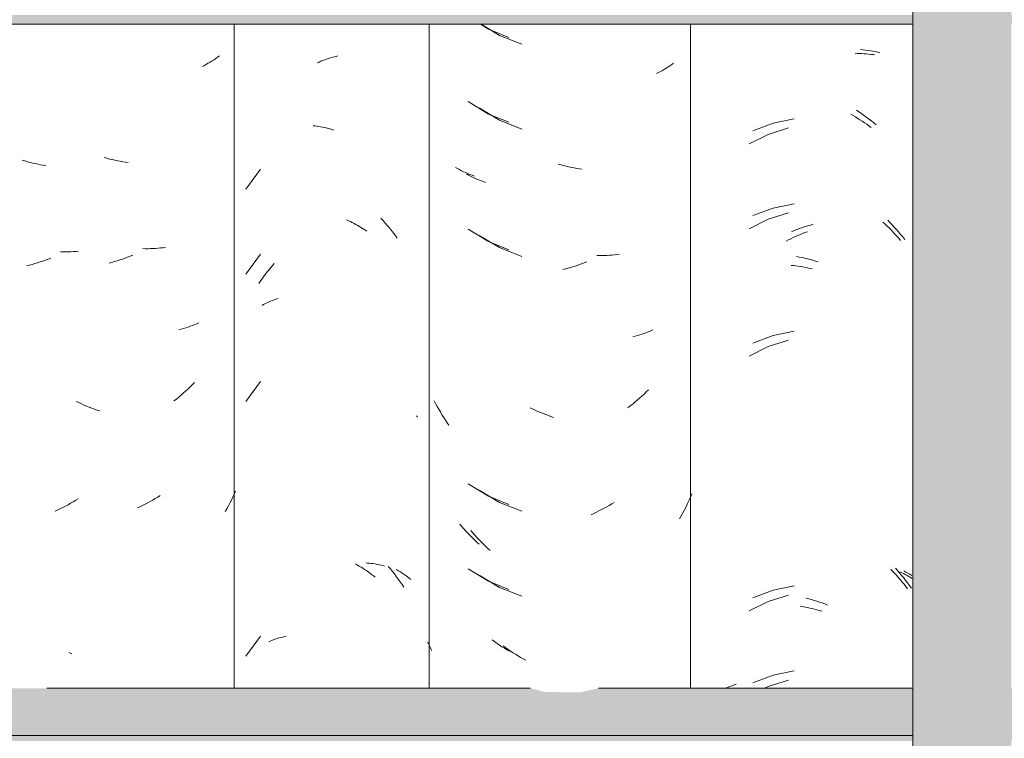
# Model space of a CAD drawing. Header units: metres. Extents: x -28.2 to -1.6, y -1.6 to 5.9.
# Tile 18 of 88: x -20.049 to -19.7, y 3.261 to 3.516. Entities that reach past the tile are written whole.
import ezdxf

# ---------------------------------------------------------------- set-up
doc = ezdxf.new("R2010")
doc.units = ezdxf.units.M
doc.layers.add('A-GLAZ-CWMG', color=7, linetype='Continuous', lineweight=5)
doc.layers.add('A-ROOF', color=7, linetype='Continuous', lineweight=5)

# ---------------------------------------------------------------- blocks, each defined once
blk = doc.blocks.new('FP_32-CASA 3')
at = {"layer": 'A-GLAZ-CWMG', "color": 9, "true_color": 0xc0c0c0}
for p, q in [((-19.75301, 3.50371), (-19.7522, 3.5037)), ((-19.7522, 3.5037), (-19.7514, 3.50368)), ((-19.7514, 3.50368), (-19.7506, 3.50364)), ((-19.7506, 3.50364), (-19.74981, 3.50359)), ((-19.74981, 3.50359), (-19.74902, 3.50352)), ((-19.74902, 3.50352), (-19.74824, 3.50344)), ((-19.74824, 3.50344), (-19.74746, 3.50335)), ((-19.74746, 3.50335), (-19.74669, 3.50324)), ((-19.74669, 3.50324), (-19.74593, 3.50312)), ((-19.75449, 3.48206), (-19.75367, 3.4816)), ((-19.75367, 3.4816), (-19.75286, 3.48112)), ((-19.75286, 3.48112), (-19.75205, 3.48063)), ((-19.75205, 3.48063), (-19.75125, 3.48013)), ((-19.75125, 3.48013), (-19.75046, 3.47961)), ((-19.77657, 3.47721), (-19.78383, 3.47496)), ((-19.75046, 3.47961), (-19.74966, 3.47908)), ((-19.74966, 3.47908), (-19.74888, 3.47853)), ((-19.74888, 3.47853), (-19.7481, 3.47797)), ((-19.7481, 3.47797), (-19.74732, 3.47739)), ((-19.78383, 3.47496), (-19.79062, 3.47158)), ((-19.77657, 3.44706), (-19.78383, 3.44482)), ((-19.78383, 3.44482), (-19.79062, 3.44143)), ((-19.7431, 3.44376), (-19.74237, 3.4431)), ((-19.74237, 3.4431), (-19.74165, 3.44242)), ((-19.74165, 3.44242), (-19.74094, 3.44173)), ((-19.74094, 3.44173), (-19.74023, 3.44102)), ((-19.77578, 3.4379), (-19.77495, 3.4383)), ((-19.77495, 3.4383), (-19.77412, 3.43869)), ((-19.77412, 3.43869), (-19.77329, 3.43906)), ((-19.77329, 3.43906), (-19.77245, 3.43942)), ((-19.77245, 3.43942), (-19.77161, 3.43976)), ((-19.77161, 3.43976), (-19.77077, 3.44008)), ((-19.77077, 3.44008), (-19.76993, 3.4404)), ((-19.74023, 3.44102), (-19.73954, 3.44031)), ((-19.73954, 3.44031), (-19.73885, 3.43958)), ((-19.73885, 3.43958), (-19.73818, 3.43884)), ((-19.73818, 3.43884), (-19.73751, 3.43808)), ((-19.73751, 3.43808), (-19.73685, 3.43732)), ((-19.77743, 3.43706), (-19.77661, 3.43749)), ((-19.77661, 3.43749), (-19.77578, 3.4379)), ((-19.7757, 3.42843), (-19.77487, 3.42835)), ((-19.77487, 3.42835), (-19.77404, 3.42825)), ((-19.77404, 3.42825), (-19.7732, 3.42815)), ((-19.7732, 3.42815), (-19.77237, 3.42802)), ((-19.77237, 3.42802), (-19.77153, 3.42788)), ((-19.77153, 3.42788), (-19.77069, 3.42773)), ((-19.77069, 3.42773), (-19.76984, 3.42756)), ((-19.76984, 3.42756), (-19.769, 3.42737)), ((-19.769, 3.42737), (-19.76815, 3.42717)), ((-19.77657, 3.40185), (-19.78383, 3.3996)), ((-19.78383, 3.3996), (-19.79062, 3.39622)), ((-19.74029, 3.32051), (-19.7396, 3.3198)), ((-19.7396, 3.3198), (-19.73891, 3.31907)), ((-19.73711, 3.31965), (-19.73646, 3.31936)), ((-19.73646, 3.31936), (-19.73582, 3.31905)), ((-19.73891, 3.31907), (-19.73823, 3.31833)), ((-19.73823, 3.31833), (-19.73757, 3.31758)), ((-19.73757, 3.31758), (-19.73691, 3.31681)), ((-19.73691, 3.31681), (-19.73626, 3.31604)), ((-19.73626, 3.31604), (-19.73562, 3.31525)), ((-19.73582, 3.31905), (-19.73519, 3.31874)), ((-19.73519, 3.31874), (-19.73457, 3.31841)), ((-19.73457, 3.31841), (-19.73396, 3.31807)), ((-19.73396, 3.31807), (-19.73336, 3.31772)), ((-19.73336, 3.31772), (-19.73277, 3.31736)), ((-19.73562, 3.31525), (-19.73499, 3.31445)), ((-19.73499, 3.31445), (-19.73437, 3.31364)), ((-19.78383, 3.30918), (-19.79062, 3.30579)), ((-19.77657, 3.31142), (-19.78383, 3.30918)), ((-19.77244, 3.30746), (-19.7716, 3.30732)), ((-19.7716, 3.30732), (-19.77076, 3.30717)), ((-19.77076, 3.30717), (-19.76991, 3.307)), ((-19.76991, 3.307), (-19.76907, 3.30682)), ((-19.76907, 3.30682), (-19.76822, 3.30662)), ((-19.76822, 3.30662), (-19.76738, 3.30641)), ((-19.76738, 3.30641), (-19.76653, 3.30618)), ((-19.76653, 3.30618), (-19.76569, 3.30593)), ((-19.76569, 3.30593), (-19.76484, 3.30567)), ((-19.77657, 3.28128), (-19.78383, 3.27903)), ((-19.78383, 3.27903), (-19.78511, 3.27839))]:
    blk.add_line(p, q, dxfattribs=at)
blk = doc.blocks.new('FP_33-CASA 3')
at = {"layer": 'A-GLAZ-CWMG', "color": 9, "true_color": 0xc0c0c0}
for p, q in [((-19.88568, 3.51402), (-19.87916, 3.51009)), ((-19.87916, 3.51009), (-19.8713, 3.50697)), ((-19.82135, 3.49766), (-19.82205, 3.49727)), ((-19.82067, 3.49805), (-19.82135, 3.49766)), ((-19.81999, 3.49846), (-19.82067, 3.49805)), ((-19.81933, 3.49889), (-19.81999, 3.49846)), ((-19.81868, 3.49932), (-19.81933, 3.49889)), ((-19.81804, 3.49977), (-19.81868, 3.49932)), ((-19.81741, 3.50022), (-19.81804, 3.49977)), ((-19.82276, 3.4969), (-19.82348, 3.49654)), ((-19.82205, 3.49727), (-19.82276, 3.4969)), ((-19.8864, 3.48431), (-19.87916, 3.47995)), ((-19.87916, 3.47995), (-19.8713, 3.47683)), ((-19.85742, 3.46414), (-19.85836, 3.46441)), ((-19.85648, 3.46388), (-19.85742, 3.46414)), ((-19.85554, 3.46364), (-19.85648, 3.46388)), ((-19.85459, 3.46343), (-19.85554, 3.46364)), ((-19.85365, 3.46322), (-19.85459, 3.46343)), ((-19.85271, 3.46304), (-19.85365, 3.46322)), ((-19.85177, 3.46287), (-19.85271, 3.46304)), ((-19.85084, 3.46272), (-19.85177, 3.46287)), ((-19.8499, 3.46258), (-19.85084, 3.46272)), ((-19.89016, 3.46051), (-19.89086, 3.46089)), ((-19.88945, 3.46014), (-19.89016, 3.46051)), ((-19.88873, 3.45978), (-19.88945, 3.46014)), ((-19.888, 3.45943), (-19.88873, 3.45978)), ((-19.88725, 3.4591), (-19.888, 3.45943)), ((-19.8865, 3.45878), (-19.88725, 3.4591)), ((-19.88573, 3.45848), (-19.8865, 3.45878)), ((-19.88496, 3.45819), (-19.88573, 3.45848)), ((-19.88417, 3.45791), (-19.88496, 3.45819)), ((-19.8864, 3.43909), (-19.87916, 3.43474)), ((-19.87916, 3.43474), (-19.8713, 3.43162)), ((-19.84378, 3.43198), (-19.84469, 3.432)), ((-19.84286, 3.43197), (-19.84378, 3.43198)), ((-19.84196, 3.43198), (-19.84286, 3.43197)), ((-19.84105, 3.432), (-19.84196, 3.43198)), ((-19.84016, 3.43205), (-19.84105, 3.432)), ((-19.83926, 3.43211), (-19.84016, 3.43205)), ((-19.83838, 3.43218), (-19.83926, 3.43211)), ((-19.8375, 3.43227), (-19.83838, 3.43218)), ((-19.83662, 3.43238), (-19.8375, 3.43227)), ((-19.85383, 3.42772), (-19.85477, 3.42745)), ((-19.85288, 3.42801), (-19.85383, 3.42772)), ((-19.85195, 3.42832), (-19.85288, 3.42801)), ((-19.85101, 3.42864), (-19.85195, 3.42832)), ((-19.85007, 3.42898), (-19.85101, 3.42864)), ((-19.84914, 3.42934), (-19.85007, 3.42898)), ((-19.8482, 3.42972), (-19.84914, 3.42934)), ((-19.85571, 3.42719), (-19.85665, 3.42696)), ((-19.85477, 3.42745), (-19.85571, 3.42719)), ((-19.83101, 3.40333), (-19.83184, 3.40313)), ((-19.8302, 3.40356), (-19.83101, 3.40333)), ((-19.82939, 3.4038), (-19.8302, 3.40356)), ((-19.82859, 3.40405), (-19.82939, 3.4038)), ((-19.8278, 3.40432), (-19.82859, 3.40405)), ((-19.82702, 3.4046), (-19.8278, 3.40432)), ((-19.82625, 3.4049), (-19.82702, 3.4046)), ((-19.82549, 3.40521), (-19.82625, 3.4049)), ((-19.82473, 3.40553), (-19.82549, 3.40521)), ((-19.82788, 3.38278), (-19.82867, 3.38204)), ((-19.82709, 3.38354), (-19.82788, 3.38278)), ((-19.82632, 3.38432), (-19.82709, 3.38354)), ((-19.83192, 3.37921), (-19.83276, 3.37854)), ((-19.8311, 3.37989), (-19.83192, 3.37921)), ((-19.83028, 3.38059), (-19.8311, 3.37989)), ((-19.82947, 3.38131), (-19.83028, 3.38059)), ((-19.82867, 3.38204), (-19.82947, 3.38131)), ((-19.86741, 3.37749), (-19.86832, 3.37794)), ((-19.86649, 3.37705), (-19.86741, 3.37749)), ((-19.86556, 3.37663), (-19.86649, 3.37705)), ((-19.86463, 3.37623), (-19.86556, 3.37663)), ((-19.8637, 3.37585), (-19.86463, 3.37623)), ((-19.86277, 3.37548), (-19.8637, 3.37585)), ((-19.86184, 3.37513), (-19.86277, 3.37548)), ((-19.83276, 3.37854), (-19.8336, 3.37788)), ((-19.8609, 3.37479), (-19.86184, 3.37513)), ((-19.85996, 3.37448), (-19.8609, 3.37479)), ((-19.8864, 3.34866), (-19.87916, 3.34431)), ((-19.81089, 3.34734), (-19.81138, 3.34619)), ((-19.87916, 3.34431), (-19.8713, 3.34119)), ((-19.83935, 3.34379), (-19.84024, 3.34326)), ((-19.83846, 3.34434), (-19.83935, 3.34379)), ((-19.81242, 3.34393), (-19.81297, 3.34281)), ((-19.81189, 3.34506), (-19.81242, 3.34393)), ((-19.81138, 3.34619), (-19.81189, 3.34506)), ((-19.8457, 3.34039), (-19.84663, 3.33996)), ((-19.84478, 3.34082), (-19.8457, 3.34039)), ((-19.84387, 3.34128), (-19.84478, 3.34082)), ((-19.84295, 3.34175), (-19.84387, 3.34128)), ((-19.84205, 3.34223), (-19.84295, 3.34175)), ((-19.84114, 3.34274), (-19.84205, 3.34223)), ((-19.84024, 3.34326), (-19.84114, 3.34274)), ((-19.81411, 3.34062), (-19.81471, 3.33953)), ((-19.81353, 3.34171), (-19.81411, 3.34062)), ((-19.81297, 3.34281), (-19.81353, 3.34171)), ((-19.81471, 3.33953), (-19.81532, 3.33846)), ((-19.88866, 3.33348), (-19.88938, 3.33432)), ((-19.88792, 3.33266), (-19.88866, 3.33348)), ((-19.88718, 3.33185), (-19.88792, 3.33266)), ((-19.88642, 3.33106), (-19.88718, 3.33185)), ((-19.88566, 3.33028), (-19.88642, 3.33106)), ((-19.88488, 3.32951), (-19.88566, 3.33028)), ((-19.88409, 3.32876), (-19.88488, 3.32951)), ((-19.8833, 3.32802), (-19.88409, 3.32876)), ((-19.88249, 3.32729), (-19.8833, 3.32802)), ((-19.8864, 3.31852), (-19.87916, 3.31417)), ((-19.87916, 3.31417), (-19.8713, 3.31105)), ((-19.87696, 3.29274), (-19.87782, 3.29336)), ((-19.8761, 3.29213), (-19.87696, 3.29274)), ((-19.87523, 3.29154), (-19.8761, 3.29213)), ((-19.87435, 3.29096), (-19.87523, 3.29154)), ((-19.87346, 3.2904), (-19.87435, 3.29096)), ((-19.87257, 3.28985), (-19.87346, 3.2904)), ((-19.87168, 3.28932), (-19.87257, 3.28985)), ((-19.87078, 3.28881), (-19.87168, 3.28932)), ((-19.86987, 3.28831), (-19.87078, 3.28881))]:
    blk.add_line(p, q, dxfattribs=at)
blk = doc.blocks.new('FP_34-CASA 3')
at = {"layer": 'A-GLAZ-CWMG', "color": 9, "true_color": 0xc0c0c0}
for p, q in [((-19.92128, 3.44516), (-19.92051, 3.44433)), ((-19.92051, 3.44433), (-19.91975, 3.44348)), ((-19.91975, 3.44348), (-19.919, 3.44261)), ((-19.919, 3.44261), (-19.91826, 3.44174)), ((-19.91826, 3.44174), (-19.91754, 3.44085)), ((-19.91754, 3.44085), (-19.91682, 3.43994)), ((-19.91682, 3.43994), (-19.91612, 3.43903)), ((-19.91612, 3.43903), (-19.91543, 3.4381)), ((-19.91864, 3.32162), (-19.91791, 3.32074)), ((-19.91791, 3.32074), (-19.91719, 3.31984)), ((-19.91719, 3.31984), (-19.91648, 3.31893)), ((-19.91567, 3.32046), (-19.91499, 3.32006)), ((-19.91499, 3.32006), (-19.91432, 3.31964)), ((-19.91432, 3.31964), (-19.91367, 3.31922)), ((-19.91648, 3.31893), (-19.91579, 3.31801)), ((-19.91579, 3.31801), (-19.9151, 3.31707)), ((-19.9151, 3.31707), (-19.91443, 3.31612)), ((-19.91443, 3.31612), (-19.91377, 3.31516)), ((-19.91367, 3.31922), (-19.91302, 3.31878)), ((-19.91302, 3.31878), (-19.9124, 3.31833)), ((-19.9124, 3.31833), (-19.91178, 3.31788)), ((-19.91178, 3.31788), (-19.91118, 3.3174)), ((-19.91118, 3.3174), (-19.91059, 3.31692)), ((-19.91377, 3.31516), (-19.91313, 3.31419))]:
    blk.add_line(p, q, dxfattribs=at)
blk = doc.blocks.new('FP_35-CASA 3')
at = {"layer": 'A-GLAZ-CWMG', "color": 9, "true_color": 0xc0c0c0}
for p, q in [((-20.04765, 3.4655), (-20.04859, 3.46577)), ((-20.04671, 3.46524), (-20.04765, 3.4655)), ((-20.04577, 3.46499), (-20.04671, 3.46524)), ((-20.04482, 3.46477), (-20.04577, 3.46499)), ((-20.04388, 3.46456), (-20.04482, 3.46477)), ((-20.04294, 3.46437), (-20.04388, 3.46456)), ((-20.042, 3.46419), (-20.04294, 3.46437)), ((-20.04106, 3.46404), (-20.042, 3.46419)), ((-20.04013, 3.4639), (-20.04106, 3.46404)), ((-20.034, 3.43326), (-20.03491, 3.43329)), ((-20.03308, 3.43325), (-20.034, 3.43326)), ((-20.03217, 3.43326), (-20.03308, 3.43325)), ((-20.03127, 3.43328), (-20.03217, 3.43326)), ((-20.03037, 3.43332), (-20.03127, 3.43328)), ((-20.02948, 3.43337), (-20.03037, 3.43332)), ((-20.02859, 3.43345), (-20.02948, 3.43337)), ((-20.04594, 3.42854), (-20.04688, 3.42831)), ((-20.045, 3.42879), (-20.04594, 3.42854)), ((-20.04405, 3.42906), (-20.045, 3.42879)), ((-20.04311, 3.42934), (-20.04405, 3.42906)), ((-20.04217, 3.42965), (-20.04311, 3.42934)), ((-20.04123, 3.42996), (-20.04217, 3.42965)), ((-20.0403, 3.4303), (-20.04123, 3.42996)), ((-20.03936, 3.43065), (-20.0403, 3.4303)), ((-20.03843, 3.43102), (-20.03936, 3.43065)), ((-20.03136, 3.34401), (-20.03226, 3.34351)), ((-20.03046, 3.34453), (-20.03136, 3.34401)), ((-20.02957, 3.34506), (-20.03046, 3.34453)), ((-20.02868, 3.34561), (-20.02957, 3.34506)), ((-20.03593, 3.34168), (-20.03685, 3.34126)), ((-20.035, 3.34211), (-20.03593, 3.34168)), ((-20.03409, 3.34256), (-20.035, 3.34211)), ((-20.03317, 3.34303), (-20.03409, 3.34256)), ((-20.03226, 3.34351), (-20.03317, 3.34303))]:
    blk.add_line(p, q, dxfattribs=at)
blk = doc.blocks.new('Rectangular Mullion - Telha Fibrocimento - Ondulada-V22-CASA 3')
at = {"layer": 'A-GLAZ-CWMG'}
blk.add_line((-19.8114, 3.51402), (-19.8114, 3.27839), dxfattribs=at)
for name in ['FP_34-CASA 3', 'FP_32-CASA 3', 'FP_33-CASA 3', 'FP_35-CASA 3']:
    blk.add_blockref(name, (0, 0), dxfattribs=at)
blk = doc.blocks.new('FP_39-CASA 3')
at = {"layer": 'A-GLAZ-CWMG', "color": 9, "true_color": 0xc0c0c0}
for p, q in [((-19.75107, 3.50504), (-19.75018, 3.50496)), ((-19.75018, 3.50496), (-19.7493, 3.50487)), ((-19.7493, 3.50487), (-19.74842, 3.50476)), ((-19.74842, 3.50476), (-19.74755, 3.50464)), ((-19.74755, 3.50464), (-19.74669, 3.5045)), ((-19.74669, 3.5045), (-19.74584, 3.50434)), ((-19.74584, 3.50434), (-19.745, 3.50416)), ((-19.745, 3.50416), (-19.74416, 3.50397)), ((-19.75253, 3.48349), (-19.75163, 3.48291)), ((-19.77462, 3.48046), (-19.78211, 3.47892)), ((-19.75163, 3.48291), (-19.75073, 3.4823)), ((-19.75073, 3.4823), (-19.74984, 3.48168)), ((-19.74984, 3.48168), (-19.74896, 3.48105)), ((-19.74896, 3.48105), (-19.74809, 3.4804)), ((-19.74809, 3.4804), (-19.74722, 3.47973)), ((-19.78211, 3.47892), (-19.78925, 3.47625)), ((-19.74722, 3.47973), (-19.74636, 3.47904)), ((-19.74636, 3.47904), (-19.74551, 3.47834)), ((-19.78211, 3.44878), (-19.78925, 3.44611)), ((-19.77462, 3.45031), (-19.78211, 3.44878)), ((-19.77266, 3.44152), (-19.77171, 3.44187)), ((-19.77171, 3.44187), (-19.77075, 3.44219)), ((-19.77075, 3.44219), (-19.7698, 3.44249)), ((-19.7698, 3.44249), (-19.76884, 3.44278)), ((-19.76884, 3.44278), (-19.76788, 3.44305)), ((-19.74141, 3.44444), (-19.74062, 3.44364)), ((-19.74062, 3.44364), (-19.73984, 3.44283)), ((-19.73984, 3.44283), (-19.73907, 3.442)), ((-19.73907, 3.442), (-19.73831, 3.44116)), ((-19.77551, 3.44039), (-19.77456, 3.44079)), ((-19.77456, 3.44079), (-19.77361, 3.44116)), ((-19.77361, 3.44116), (-19.77266, 3.44152)), ((-19.73831, 3.44116), (-19.73756, 3.4403)), ((-19.73756, 3.4403), (-19.73682, 3.43943)), ((-19.73682, 3.43943), (-19.7361, 3.43854)), ((-19.7361, 3.43854), (-19.73538, 3.43764)), ((-19.77374, 3.4316), (-19.77279, 3.43142)), ((-19.77279, 3.43142), (-19.77183, 3.43123)), ((-19.77183, 3.43123), (-19.77088, 3.43102)), ((-19.77088, 3.43102), (-19.76992, 3.43078)), ((-19.76992, 3.43078), (-19.76897, 3.43053)), ((-19.76897, 3.43053), (-19.76801, 3.43027)), ((-19.76801, 3.43027), (-19.76706, 3.42998)), ((-19.76706, 3.42998), (-19.7661, 3.42968)), ((-19.78211, 3.40356), (-19.78925, 3.40089)), ((-19.77462, 3.4051), (-19.78211, 3.40356)), ((-19.7387, 3.32103), (-19.73794, 3.32018)), ((-19.73794, 3.32018), (-19.7372, 3.31931)), ((-19.7372, 3.31931), (-19.73647, 3.31843)), ((-19.73564, 3.31999), (-19.73493, 3.31962)), ((-19.73493, 3.31962), (-19.73424, 3.31924)), ((-19.73647, 3.31843), (-19.73575, 3.31754)), ((-19.73575, 3.31754), (-19.73505, 3.31664)), ((-19.73505, 3.31664), (-19.73435, 3.31572)), ((-19.73424, 3.31924), (-19.73356, 3.31884)), ((-19.73356, 3.31884), (-19.7329, 3.31843)), ((-19.78211, 3.31313), (-19.78925, 3.31046)), ((-19.77462, 3.31467), (-19.78211, 3.31313)), ((-19.73435, 3.31572), (-19.73367, 3.31478)), ((-19.73367, 3.31478), (-19.733, 3.31384)), ((-19.77042, 3.31034), (-19.76946, 3.3101)), ((-19.76946, 3.3101), (-19.76851, 3.30984)), ((-19.76851, 3.30984), (-19.76755, 3.30956)), ((-19.76755, 3.30956), (-19.7666, 3.30927)), ((-19.7666, 3.30927), (-19.76564, 3.30895)), ((-19.76564, 3.30895), (-19.76469, 3.30862)), ((-19.76469, 3.30862), (-19.76373, 3.30827)), ((-19.76373, 3.30827), (-19.76278, 3.3079)), ((-19.77462, 3.28453), (-19.78211, 3.28299)), ((-19.78211, 3.28299), (-19.78925, 3.28032)), ((-19.79895, 3.27839), (-19.79828, 3.27867)), ((-19.79828, 3.27867), (-19.79752, 3.27897)), ((-19.79752, 3.27897), (-19.79674, 3.27926)), ((-19.79674, 3.27926), (-19.79596, 3.27953)), ((-19.79596, 3.27953), (-19.79516, 3.27978))]:
    blk.add_line(p, q, dxfattribs=at)
blk = doc.blocks.new('FP_40-CASA 3')
at = {"layer": 'A-GLAZ-CWMG', "color": 9, "true_color": 0xc0c0c0}
for p, q in [((-19.88593, 3.51402), (-19.88311, 3.51229)), ((-19.88311, 3.51229), (-19.8759, 3.50937)), ((-19.89031, 3.48656), (-19.88311, 3.48215)), ((-19.88311, 3.48215), (-19.8759, 3.47923)), ((-19.89406, 3.46279), (-19.89475, 3.46318)), ((-19.89335, 3.46242), (-19.89406, 3.46279)), ((-19.89263, 3.46205), (-19.89335, 3.46242)), ((-19.8919, 3.4617), (-19.89263, 3.46205)), ((-19.89116, 3.46136), (-19.8919, 3.4617)), ((-19.89041, 3.46104), (-19.89116, 3.46136)), ((-19.88965, 3.46073), (-19.89041, 3.46104)), ((-19.88888, 3.46043), (-19.88965, 3.46073)), ((-19.8881, 3.46015), (-19.88888, 3.46043)), ((-19.89031, 3.44135), (-19.88311, 3.43694)), ((-19.88311, 3.43694), (-19.8759, 3.43401)), ((-19.90185, 3.3794), (-19.90238, 3.3804)), ((-19.9013, 3.3784), (-19.90185, 3.3794)), ((-19.90074, 3.37741), (-19.9013, 3.3784)), ((-19.90017, 3.37643), (-19.90074, 3.37741)), ((-19.89958, 3.37546), (-19.90017, 3.37643)), ((-19.89898, 3.37451), (-19.89958, 3.37546)), ((-19.89837, 3.37356), (-19.89898, 3.37451)), ((-19.89774, 3.37262), (-19.89837, 3.37356)), ((-19.8971, 3.3717), (-19.89774, 3.37262)), ((-19.89031, 3.35092), (-19.88311, 3.34651)), ((-19.88311, 3.34651), (-19.8759, 3.34358)), ((-19.89256, 3.33576), (-19.89328, 3.3366)), ((-19.89183, 3.33493), (-19.89256, 3.33576)), ((-19.89109, 3.33412), (-19.89183, 3.33493)), ((-19.89034, 3.33331), (-19.89109, 3.33412)), ((-19.88958, 3.33253), (-19.89034, 3.33331)), ((-19.88881, 3.33175), (-19.88958, 3.33253)), ((-19.88802, 3.33099), (-19.88881, 3.33175)), ((-19.88723, 3.33025), (-19.88802, 3.33099)), ((-19.88643, 3.32952), (-19.88723, 3.33025)), ((-19.89031, 3.32078), (-19.88311, 3.31636)), ((-19.88311, 3.31636), (-19.8759, 3.31344)), ((-19.88092, 3.29492), (-19.88178, 3.29555)), ((-19.88006, 3.2943), (-19.88092, 3.29492)), ((-19.90417, 3.29368), (-19.90461, 3.29468)), ((-19.90371, 3.29269), (-19.90417, 3.29368)), ((-19.90325, 3.29171), (-19.90371, 3.29269)), ((-19.87919, 3.29371), (-19.88006, 3.2943)), ((-19.87832, 3.29312), (-19.87919, 3.29371)), ((-19.87744, 3.29255), (-19.87832, 3.29312)), ((-19.87655, 3.292), (-19.87744, 3.29255)), ((-19.87565, 3.29147), (-19.87655, 3.292))]:
    blk.add_line(p, q, dxfattribs=at)
blk = doc.blocks.new('FP_41-CASA 3')
at = {"layer": 'A-GLAZ-CWMG', "color": 9, "true_color": 0xc0c0c0}
for p, q in [((-19.94254, 3.5009), (-19.94187, 3.50116)), ((-19.94187, 3.50116), (-19.9412, 3.50141)), ((-19.9412, 3.50141), (-19.94053, 3.50164)), ((-19.94053, 3.50164), (-19.93986, 3.50187)), ((-19.93986, 3.50187), (-19.93919, 3.50208)), ((-19.93919, 3.50208), (-19.93852, 3.50228)), ((-19.93852, 3.50228), (-19.93785, 3.50246)), ((-19.93785, 3.50246), (-19.93717, 3.50264)), ((-19.93717, 3.50264), (-19.9365, 3.5028)), ((-19.94387, 3.50033), (-19.9432, 3.50062)), ((-19.9432, 3.50062), (-19.94254, 3.5009)), ((-19.94534, 3.47802), (-19.94468, 3.47794)), ((-19.94468, 3.47794), (-19.94402, 3.47785)), ((-19.94402, 3.47785), (-19.94335, 3.47775)), ((-19.94335, 3.47775), (-19.94268, 3.47764)), ((-19.94268, 3.47764), (-19.94202, 3.47751)), ((-19.94202, 3.47751), (-19.94135, 3.47737)), ((-19.94135, 3.47737), (-19.94068, 3.47722)), ((-19.94068, 3.47722), (-19.94001, 3.47706)), ((-19.94001, 3.47706), (-19.93934, 3.47688)), ((-19.93934, 3.47688), (-19.93867, 3.47669)), ((-19.93867, 3.47669), (-19.93799, 3.47649)), ((-19.96399, 3.4626), (-19.9692, 3.45552)), ((-19.93341, 3.4446), (-19.93274, 3.4443)), ((-19.93274, 3.4443), (-19.93208, 3.44399)), ((-19.93208, 3.44399), (-19.93143, 3.44366)), ((-19.93143, 3.44366), (-19.93077, 3.44332)), ((-19.93077, 3.44332), (-19.93012, 3.44296)), ((-19.93012, 3.44296), (-19.92947, 3.4426)), ((-19.92947, 3.4426), (-19.92883, 3.44222)), ((-19.92883, 3.44222), (-19.92818, 3.44183)), ((-19.92818, 3.44183), (-19.92755, 3.44142)), ((-19.92755, 3.44142), (-19.92691, 3.44101)), ((-19.92691, 3.44101), (-19.92628, 3.44058)), ((-19.96399, 3.43246), (-19.9692, 3.42538)), ((-19.96069, 3.42726), (-19.96016, 3.42787)), ((-19.96016, 3.42787), (-19.95963, 3.42847)), ((-19.95963, 3.42847), (-19.95909, 3.42906)), ((-19.96318, 3.42406), (-19.9627, 3.42472)), ((-19.9627, 3.42472), (-19.96221, 3.42537)), ((-19.96221, 3.42537), (-19.96171, 3.42601)), ((-19.96171, 3.42601), (-19.9612, 3.42664)), ((-19.9612, 3.42664), (-19.96069, 3.42726)), ((-19.96457, 3.42203), (-19.96412, 3.42271)), ((-19.96412, 3.42271), (-19.96365, 3.42339)), ((-19.96365, 3.42339), (-19.96318, 3.42406)), ((-19.96339, 3.41425), (-19.96291, 3.41452)), ((-19.96291, 3.41452), (-19.96242, 3.41479)), ((-19.96242, 3.41479), (-19.96193, 3.41504)), ((-19.96193, 3.41504), (-19.96143, 3.41528)), ((-19.96143, 3.41528), (-19.96091, 3.41551)), ((-19.96091, 3.41551), (-19.96039, 3.41574)), ((-19.96039, 3.41574), (-19.95986, 3.41595)), ((-19.95986, 3.41595), (-19.95933, 3.41615)), ((-19.95933, 3.41615), (-19.95878, 3.41635)), ((-19.95878, 3.41635), (-19.95823, 3.41653)), ((-19.95823, 3.41653), (-19.95767, 3.4167)), ((-19.96399, 3.38725), (-19.9692, 3.38016)), ((-19.90862, 3.3751), (-19.90842, 3.37487)), ((-19.90842, 3.37487), (-19.90822, 3.37463)), ((-19.92659, 3.32282), (-19.92596, 3.32278)), ((-19.92596, 3.32278), (-19.92534, 3.32272)), ((-19.93026, 3.32247), (-19.92961, 3.3221)), ((-19.92961, 3.3221), (-19.92896, 3.32173)), ((-19.92896, 3.32173), (-19.92832, 3.32134)), ((-19.92832, 3.32134), (-19.92768, 3.32094)), ((-19.92768, 3.32094), (-19.92705, 3.32053)), ((-19.92705, 3.32053), (-19.92642, 3.3201)), ((-19.92642, 3.3201), (-19.92579, 3.31967)), ((-19.92579, 3.31967), (-19.92517, 3.31922)), ((-19.92534, 3.32272), (-19.92472, 3.32266)), ((-19.92472, 3.32266), (-19.92411, 3.32258)), ((-19.92411, 3.32258), (-19.9235, 3.32249)), ((-19.9235, 3.32249), (-19.9229, 3.32239)), ((-19.9229, 3.32239), (-19.92231, 3.32228)), ((-19.92231, 3.32228), (-19.92172, 3.32216)), ((-19.92172, 3.32216), (-19.92114, 3.32202)), ((-19.92114, 3.32202), (-19.92056, 3.32188)), ((-19.92056, 3.32188), (-19.91999, 3.32172)), ((-19.92517, 3.31922), (-19.92455, 3.31876)), ((-19.92455, 3.31876), (-19.92394, 3.31829)), ((-19.92394, 3.31829), (-19.92334, 3.3178)), ((-19.96399, 3.29682), (-19.9692, 3.28973)), ((-19.96102, 3.29489), (-19.9605, 3.29512)), ((-19.9605, 3.29512), (-19.95998, 3.29534)), ((-19.95998, 3.29534), (-19.95944, 3.29554)), ((-19.95944, 3.29554), (-19.9589, 3.29574)), ((-19.9589, 3.29574), (-19.95835, 3.29592)), ((-19.95835, 3.29592), (-19.95779, 3.29609)), ((-19.95779, 3.29609), (-19.95723, 3.29626)), ((-19.95723, 3.29626), (-19.95665, 3.29641)), ((-19.95665, 3.29641), (-19.95608, 3.29655)), ((-19.95608, 3.29655), (-19.95549, 3.29668)), ((-19.95549, 3.29668), (-19.9549, 3.2968))]:
    blk.add_line(p, q, dxfattribs=at)
blk = doc.blocks.new('FP_42-CASA 3')
at = {"layer": 'A-GLAZ-CWMG', "color": 9, "true_color": 0xc0c0c0}
for p, q in [((-19.98114, 3.50102), (-19.98181, 3.5006)), ((-19.98048, 3.50144), (-19.98114, 3.50102)), ((-19.97984, 3.50188), (-19.98048, 3.50144)), ((-19.9792, 3.50233), (-19.97984, 3.50188)), ((-19.97858, 3.50279), (-19.9792, 3.50233)), ((-19.9839, 3.49944), (-19.98462, 3.49907)), ((-19.98319, 3.49981), (-19.9839, 3.49944)), ((-19.9825, 3.5002), (-19.98319, 3.49981)), ((-19.98181, 3.5006), (-19.9825, 3.5002)), ((-20.01848, 3.46645), (-20.01942, 3.46671)), ((-20.01753, 3.4662), (-20.01848, 3.46645)), ((-20.01659, 3.46597), (-20.01753, 3.4662)), ((-20.01565, 3.46576), (-20.01659, 3.46597)), ((-20.01471, 3.46556), (-20.01565, 3.46576)), ((-20.01377, 3.46538), (-20.01471, 3.46556)), ((-20.01283, 3.46522), (-20.01377, 3.46538)), ((-20.01189, 3.46507), (-20.01283, 3.46522)), ((-20.01096, 3.46495), (-20.01189, 3.46507)), ((-19.99945, 3.43462), (-20.00034, 3.43454)), ((-19.99857, 3.43472), (-19.99945, 3.43462)), ((-19.9977, 3.43483), (-19.99857, 3.43472)), ((-20.01113, 3.43135), (-20.01206, 3.431)), ((-20.0102, 3.43171), (-20.01113, 3.43135)), ((-20.00926, 3.43209), (-20.0102, 3.43171)), ((-20.00484, 3.43438), (-20.00576, 3.4344)), ((-20.00393, 3.43438), (-20.00484, 3.43438)), ((-20.00303, 3.4344), (-20.00393, 3.43438)), ((-20.00212, 3.43443), (-20.00303, 3.4344)), ((-20.00123, 3.43448), (-20.00212, 3.43443)), ((-20.00034, 3.43454), (-20.00123, 3.43448)), ((-20.01676, 3.42952), (-20.01771, 3.42927)), ((-20.01582, 3.42978), (-20.01676, 3.42952)), ((-20.01488, 3.43006), (-20.01582, 3.42978)), ((-20.01394, 3.43036), (-20.01488, 3.43006)), ((-20.013, 3.43067), (-20.01394, 3.43036)), ((-20.01206, 3.431), (-20.013, 3.43067)), ((-19.98891, 3.40683), (-19.9897, 3.40655)), ((-19.98813, 3.40711), (-19.98891, 3.40683)), ((-19.98737, 3.40741), (-19.98813, 3.40711)), ((-19.98661, 3.40773), (-19.98737, 3.40741)), ((-19.98586, 3.40806), (-19.98661, 3.40773)), ((-19.99211, 3.40582), (-19.99294, 3.40561)), ((-19.9913, 3.40605), (-19.99211, 3.40582)), ((-19.99049, 3.4063), (-19.9913, 3.40605)), ((-19.9897, 3.40655), (-19.99049, 3.4063)), ((-19.98821, 3.38606), (-19.98899, 3.38529)), ((-19.98744, 3.38683), (-19.98821, 3.38606)), ((-19.99219, 3.38238), (-19.99302, 3.38169)), ((-19.99138, 3.38309), (-19.99219, 3.38238)), ((-19.99057, 3.38381), (-19.99138, 3.38309)), ((-19.98978, 3.38454), (-19.99057, 3.38381)), ((-19.98899, 3.38529), (-19.98978, 3.38454)), ((-20.02847, 3.37973), (-20.02939, 3.38017)), ((-20.02755, 3.3793), (-20.02847, 3.37973)), ((-20.02662, 3.37889), (-20.02755, 3.3793)), ((-20.02569, 3.37849), (-20.02662, 3.37889)), ((-19.99385, 3.38101), (-19.99469, 3.38035)), ((-19.99302, 3.38169), (-19.99385, 3.38101)), ((-20.02476, 3.37811), (-20.02569, 3.37849)), ((-20.02383, 3.37775), (-20.02476, 3.37811)), ((-20.02289, 3.37741), (-20.02383, 3.37775)), ((-20.02196, 3.37708), (-20.02289, 3.37741)), ((-20.02102, 3.37677), (-20.02196, 3.37708)), ((-19.97329, 3.34725), (-19.97379, 3.34619)), ((-19.97281, 3.34831), (-19.97329, 3.34725)), ((-20.00402, 3.34416), (-20.00493, 3.34368)), ((-20.00311, 3.34465), (-20.00402, 3.34416)), ((-20.00221, 3.34516), (-20.00311, 3.34465)), ((-20.00132, 3.34568), (-20.00221, 3.34516)), ((-20.00043, 3.34623), (-20.00132, 3.34568)), ((-19.99954, 3.34678), (-20.00043, 3.34623)), ((-19.97483, 3.3441), (-19.97537, 3.34307)), ((-19.9743, 3.34514), (-19.97483, 3.3441)), ((-19.97379, 3.34619), (-19.9743, 3.34514)), ((-20.00677, 3.34278), (-20.00769, 3.34235)), ((-20.00585, 3.34322), (-20.00677, 3.34278)), ((-20.00493, 3.34368), (-20.00585, 3.34322)), ((-19.97593, 3.34206), (-19.9765, 3.34105)), ((-19.97537, 3.34307), (-19.97593, 3.34206)), ((-20.03094, 3.29054), (-20.03185, 3.29103))]:
    blk.add_line(p, q, dxfattribs=at)
blk = doc.blocks.new('Rectangular Mullion - Telha Fibrocimento - Ondulada-V36-CASA 3')
at = {"layer": 'A-GLAZ-CWMG'}
for p, q in [((-19.97332, 3.51402), (-19.97332, 3.27839)), ((-19.9041, 3.51402), (-19.9041, 3.27839))]:
    blk.add_line(p, q, dxfattribs=at)
for name in ['FP_39-CASA 3', 'FP_41-CASA 3', 'FP_40-CASA 3', 'FP_42-CASA 3']:
    blk.add_blockref(name, (0, 0), dxfattribs=at)
blk = doc.blocks.new('LONGARINA_STEEL_FRAME1 - LONGARINA_STEEL_FRAME-2562852-CASA 3')
at = {"layer": 'A-ROOF', "true_color": 0x9fa09c}
blk.add_hatch(color=253, dxfattribs=at).paths.add_polyline_path([(-19.69754, 2.65), (-19.69754, 3.68355), (-19.73254, 3.68355), (-19.73254, 2.65)])
h = blk.add_hatch(color=253, dxfattribs=at)
h.paths.add_polyline_path([(-18.48735, 3.51402), (-18.44504, 3.51402), (-18.44504, 3.51728), (-19.69754, 3.51728), (-19.69754, 3.51402), (-18.49515, 3.51402)])
h.paths.add_polyline_path([(-20.97527, 3.51402), (-19.73254, 3.51402), (-19.73254, 3.51728), (-20.98504, 3.51728), (-20.98504, 3.51402), (-20.98336, 3.51402)])
h = blk.add_hatch(color=253, dxfattribs=at)
h.paths.add_polyline_path([(-18.54673, 3.26158), (-18.44504, 3.26158), (-18.44504, 3.27839), (-18.73807, 3.27839), (-18.74476, 3.27686), (-18.75707, 3.27705), (-18.76224, 3.27839), (-19.29107, 3.27839), (-19.29776, 3.27686), (-19.31007, 3.27705), (-19.31524, 3.27839), (-19.69754, 3.27839), (-19.69754, 3.26158), (-18.56204, 3.26158)])
h.paths.add_polyline_path([(-20.89827, 3.26158), (-19.73254, 3.26158), (-19.73254, 3.27839), (-19.84407, 3.27839), (-19.85076, 3.27686), (-19.86307, 3.27705), (-19.86824, 3.27839), (-20.39707, 3.27839), (-20.40376, 3.27686), (-20.41607, 3.27705), (-20.42124, 3.27839), (-20.98504, 3.27839), (-20.98504, 3.26158), (-20.94347, 3.26158)])
h = blk.add_hatch(color=253, dxfattribs=at)
h.paths.add_polyline_path([(-18.54673, 3.2596), (-18.44504, 3.2596), (-18.44504, 3.26158), (-19.69754, 3.26158), (-19.69754, 3.2596), (-18.56204, 3.2596)])
h.paths.add_polyline_path([(-20.93955, 3.2596), (-19.73254, 3.2596), (-19.73254, 3.26158), (-20.98504, 3.26158), (-20.98504, 3.2596)])
at = {"layer": 'A-ROOF'}
for p, q in [((-19.73254, 3.68355), (-19.73254, 2.65)), ((-19.73254, 3.51402), (-20.98504, 3.51402)), ((-19.86824, 3.27839), (-20.03982, 3.27839)), ((-19.73254, 3.27839), (-19.84407, 3.27839)), ((-19.73254, 3.26158), (-20.98504, 3.26158))]:
    blk.add_line(p, q, dxfattribs=at)

msp = doc.modelspace()

# ---------------------------------------------------------------- block references
at = {"layer": 'A-GLAZ-CWMG'}
for name in ['Rectangular Mullion - Telha Fibrocimento - Ondulada-V22-CASA 3', 'Rectangular Mullion - Telha Fibrocimento - Ondulada-V36-CASA 3']:
    msp.add_blockref(name, (0, 0), dxfattribs=at)
at = {"layer": 'A-ROOF'}
msp.add_blockref('LONGARINA_STEEL_FRAME1 - LONGARINA_STEEL_FRAME-2562852-CASA 3', (0, 0), dxfattribs=at)

doc.saveas('drawing.dxf')
